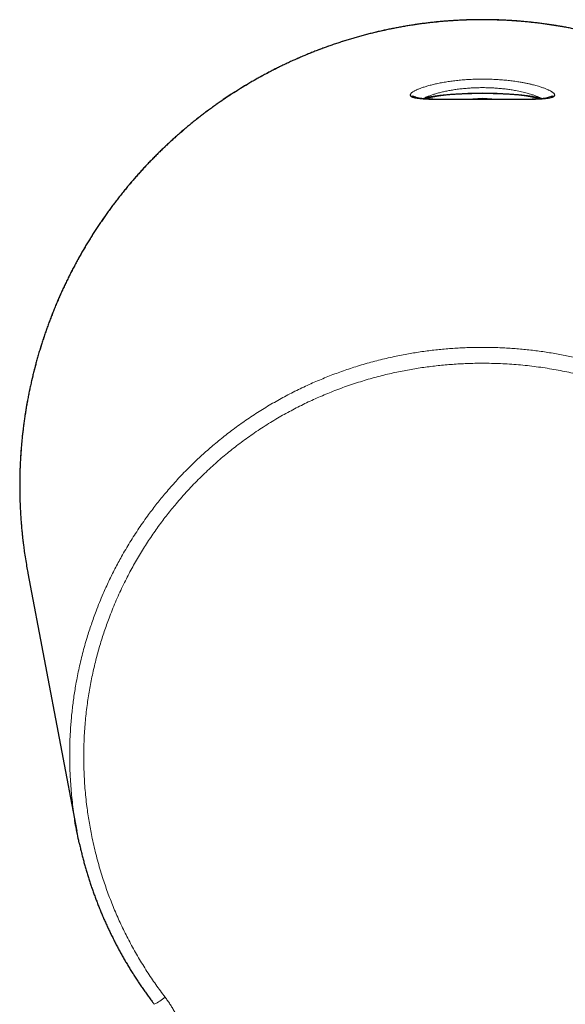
# Model space of a CAD drawing. Header units: millimetres. Extents: x 8 to 775, y 12 to 733.
# Tile 2 of 75: x 337 to 373, y 236 to 300. Entities that reach past the tile are written whole.
import ezdxf

# ---------------------------------------------------------------- set-up
doc = ezdxf.new("R2010")
doc.units = ezdxf.units.MM

msp = doc.modelspace()

# ---------------------------------------------------------------- linework, layer by layer
at = {"color": 252, "linetype": 'Continuous', "lineweight": 0}
for p, q in [((366.192, 295.106), (367.435, 295.194)), ((367.435, 295.137), (367.022, 295.108)), ((367.435, 295.194), (368.677, 295.106)), ((367.847, 295.108), (367.435, 295.137))]:
    msp.add_line(p, q, dxfattribs=at)
at = {"color": 7, "linetype": 'Continuous', "lineweight": 30}
for p, q in [((367.435, 295.194), (367.435, 295.137)), ((367.435, 295.108), (367.435, 295.137)), ((337.98, 264.408), (341.148, 247.685))]:
    msp.add_line(p, q, dxfattribs=at)
at = {"color": 252, "linetype": 'Continuous', "lineweight": 0}
for centre, radius, start, end in [((367.434, 276.657), 18.876, 78.43304, 101.56335), ((362.867, 294.843), 0.493, 50.01622, 100.03803), ((362.92, 294.813), 0.482, 57.77023, 100.58893), ((372.003, 294.843), 0.493, 79.96237, 129.81854), ((371.949, 294.813), 0.482, 79.41147, 122.05277), ((344.75, 239.377), 3.239, 295.93899, 310.877)]:
    msp.add_arc(centre, radius, start, end, dxfattribs=at)
at = {"color": 7, "linetype": 'Continuous', "lineweight": 30}
for points, knots in [([(367.435, 300.28), (367.379, 300.28), (367.22, 300.28), (366.956, 300.277), (366.644, 300.27), (366.332, 300.26), (366.019, 300.247), (365.707, 300.23), (365.396, 300.211), (365.084, 300.188), (364.773, 300.161), (364.461, 300.132), (364.151, 300.099), (363.84, 300.063), (363.53, 300.023), (363.221, 299.981), (362.912, 299.935), (362.603, 299.886), (362.295, 299.834), (361.987, 299.778), (361.68, 299.719), (361.374, 299.657), (361.068, 299.592), (360.763, 299.523), (360.459, 299.452), (360.155, 299.377), (359.852, 299.299), (359.55, 299.218), (359.249, 299.133), (358.949, 299.046), (358.65, 298.955), (358.351, 298.861), (358.054, 298.764), (357.758, 298.664), (357.462, 298.561), (357.168, 298.455), (356.875, 298.346), (356.583, 298.233), (356.292, 298.118), (356.003, 297.999), (355.714, 297.878), (355.427, 297.753), (355.141, 297.625), (354.857, 297.495), (354.574, 297.361), (354.292, 297.225), (354.012, 297.085), (353.733, 296.943), (353.455, 296.797), (353.179, 296.649), (352.905, 296.498), (352.632, 296.344), (352.361, 296.187), (352.092, 296.027), (351.824, 295.864), (351.557, 295.699), (351.293, 295.531), (351.03, 295.36), (350.769, 295.186), (350.51, 295.009), (350.253, 294.83), (349.997, 294.648), (349.744, 294.464), (349.492, 294.276), (349.243, 294.087), (348.995, 293.894), (348.749, 293.699), (348.505, 293.501), (348.264, 293.301), (348.024, 293.098), (347.787, 292.893), (347.551, 292.685), (347.318, 292.475), (347.087, 292.262), (346.858, 292.047), (346.632, 291.829), (346.408, 291.609), (346.186, 291.387), (345.966, 291.163), (345.748, 290.936), (345.533, 290.706), (345.321, 290.475), (345.11, 290.241), (344.903, 290.005), (344.697, 289.767), (344.494, 289.527), (344.294, 289.285), (344.096, 289.04), (343.901, 288.794), (343.708, 288.545), (343.518, 288.294), (343.33, 288.042), (343.145, 287.787), (342.963, 287.531), (342.783, 287.272), (342.606, 287.012), (342.432, 286.75), (342.26, 286.486), (342.091, 286.22), (341.925, 285.952), (341.762, 285.683), (341.602, 285.412), (341.444, 285.139), (341.289, 284.865), (341.137, 284.589), (340.988, 284.311), (340.842, 284.032), (340.698, 283.751), (340.558, 283.469), (340.42, 283.185), (340.286, 282.9), (340.154, 282.614), (340.026, 282.326), (339.9, 282.037), (339.777, 281.746), (339.658, 281.454), (339.541, 281.161), (339.428, 280.867), (339.317, 280.571), (339.21, 280.275), (339.105, 279.977), (339.004, 279.678), (338.906, 279.378), (338.811, 279.077), (338.719, 278.775), (338.63, 278.472), (338.545, 278.168), (338.462, 277.864), (338.383, 277.558), (338.307, 277.252), (338.234, 276.944), (338.164, 276.637), (338.098, 276.328), (338.034, 276.018), (337.974, 275.708), (337.917, 275.398), (337.864, 275.087), (337.813, 274.775), (337.766, 274.462), (337.722, 274.15), (337.681, 273.836), (337.644, 273.523), (337.61, 273.209), (337.579, 272.894), (337.551, 272.58), (337.527, 272.265), (337.506, 271.95), (337.488, 271.634), (337.473, 271.319), (337.462, 271.003), (337.454, 270.687), (337.449, 270.371), (337.448, 270.055), (337.449, 269.739), (337.454, 269.423), (337.463, 269.108), (337.475, 268.792), (337.489, 268.476), (337.508, 268.161), (337.529, 267.846), (337.554, 267.531), (337.582, 267.216), (337.613, 266.902), (337.648, 266.588), (337.675, 266.355), (337.692, 266.227), (337.695, 266.203)], [0, 0, 0, 0, 0.003242, 0.00935, 0.015458, 0.021566, 0.027673, 0.033781, 0.03989, 0.045998, 0.052106, 0.058214, 0.064323, 0.070432, 0.07654, 0.082649, 0.088759, 0.094868, 0.100978, 0.107087, 0.113197, 0.119308, 0.125418, 0.131529, 0.137641, 0.143752, 0.149864, 0.155976, 0.162089, 0.168202, 0.174315, 0.180428, 0.186543, 0.192657, 0.198772, 0.204887, 0.211003, 0.217119, 0.223236, 0.229353, 0.235471, 0.241589, 0.247708, 0.253827, 0.259947, 0.266067, 0.272188, 0.27831, 0.284432, 0.290554, 0.296677, 0.302801, 0.308926, 0.315051, 0.321176, 0.327302, 0.333429, 0.339557, 0.345685, 0.351814, 0.357943, 0.364073, 0.370204, 0.376336, 0.382468, 0.3886, 0.394734, 0.400868, 0.407003, 0.413139, 0.419275, 0.425412, 0.43155, 0.437688, 0.443827, 0.449967, 0.456107, 0.462248, 0.46839, 0.474533, 0.480676, 0.48682, 0.492965, 0.499111, 0.505257, 0.511403, 0.517551, 0.523699, 0.529848, 0.535998, 0.542148, 0.548299, 0.554451, 0.560603, 0.566756, 0.57291, 0.579064, 0.585219, 0.591375, 0.597531, 0.603688, 0.609846, 0.616004, 0.622163, 0.628322, 0.634482, 0.640643, 0.646804, 0.652966, 0.659128, 0.665291, 0.671454, 0.677618, 0.683783, 0.689948, 0.696113, 0.702279, 0.708446, 0.714613, 0.72078, 0.726948, 0.733117, 0.739285, 0.745455, 0.751624, 0.757794, 0.763965, 0.770135, 0.776307, 0.782478, 0.78865, 0.794822, 0.800994, 0.807167, 0.81334, 0.819514, 0.825687, 0.831861, 0.838035, 0.844209, 0.850384, 0.856558, 0.862733, 0.868908, 0.875083, 0.881258, 0.887433, 0.893609, 0.899784, 0.90596, 0.912135, 0.918311, 0.924487, 0.930662, 0.936838, 0.943014, 0.949189, 0.955365, 0.96154, 0.967716, 0.973891, 0.980066, 0.986241, 0.992416, 0.998591, 1, 1, 1, 1]), ([(393.524, 284.964), (393.483, 285.037), (393.39, 285.201), (393.242, 285.456), (393.081, 285.726), (392.917, 285.995), (392.751, 286.263), (392.582, 286.528), (392.41, 286.792), (392.235, 287.054), (392.057, 287.314), (391.877, 287.572), (391.694, 287.828), (391.509, 288.083), (391.321, 288.335), (391.13, 288.585), (390.937, 288.834), (390.741, 289.08), (390.543, 289.324), (390.342, 289.566), (390.139, 289.806), (389.933, 290.044), (389.725, 290.279), (389.514, 290.513), (389.301, 290.744), (389.086, 290.973), (388.868, 291.199), (388.648, 291.423), (388.425, 291.645), (388.201, 291.865), (387.974, 292.082), (387.745, 292.297), (387.513, 292.509), (387.28, 292.719), (387.044, 292.927), (386.806, 293.131), (386.566, 293.334), (386.324, 293.534), (386.08, 293.731), (385.834, 293.926), (385.586, 294.118), (385.336, 294.307), (385.084, 294.494), (384.83, 294.678), (384.574, 294.86), (384.317, 295.039), (384.057, 295.215), (383.796, 295.388), (383.533, 295.558), (383.268, 295.726), (383.002, 295.891), (382.734, 296.053), (382.464, 296.213), (382.192, 296.369), (381.919, 296.523), (381.645, 296.674), (381.368, 296.821), (381.091, 296.966), (380.812, 297.108), (380.531, 297.247), (380.249, 297.383), (379.966, 297.517), (379.681, 297.647), (379.395, 297.774), (379.108, 297.898), (378.819, 298.019), (378.529, 298.137), (378.238, 298.252), (377.946, 298.364), (377.653, 298.473), (377.358, 298.579), (377.063, 298.681), (376.766, 298.781), (376.468, 298.877), (376.17, 298.97), (375.87, 299.061), (375.57, 299.148), (375.269, 299.231), (374.967, 299.312), (374.664, 299.39), (374.36, 299.464), (374.056, 299.535), (373.75, 299.603), (373.445, 299.668), (373.138, 299.729), (372.831, 299.787), (372.523, 299.842), (372.215, 299.894), (371.906, 299.943), (371.597, 299.988), (371.287, 300.03), (370.977, 300.069), (370.667, 300.105), (370.356, 300.137), (370.045, 300.166), (369.733, 300.192), (369.422, 300.214), (369.11, 300.233), (368.798, 300.249), (368.486, 300.262), (368.173, 300.271), (367.861, 300.278), (367.615, 300.28), (367.473, 300.28), (367.435, 300.28)], [0, 0, 0, 0, 0.007936, 0.01787, 0.027803, 0.037735, 0.047667, 0.057597, 0.067526, 0.077454, 0.087381, 0.097306, 0.107231, 0.117155, 0.127078, 0.136999, 0.146919, 0.156839, 0.166757, 0.176674, 0.18659, 0.196505, 0.206418, 0.216331, 0.226242, 0.236153, 0.246062, 0.25597, 0.265876, 0.275782, 0.285687, 0.29559, 0.305492, 0.315394, 0.325294, 0.335192, 0.34509, 0.354987, 0.364882, 0.374777, 0.38467, 0.394562, 0.404453, 0.414343, 0.424232, 0.43412, 0.444007, 0.453892, 0.463777, 0.473661, 0.483543, 0.493425, 0.503306, 0.513185, 0.523064, 0.532941, 0.542818, 0.552694, 0.562569, 0.572443, 0.582316, 0.592188, 0.602059, 0.611929, 0.621799, 0.631668, 0.641536, 0.651403, 0.661269, 0.671135, 0.681, 0.690864, 0.700727, 0.71059, 0.720452, 0.730314, 0.740175, 0.750035, 0.759895, 0.769754, 0.779612, 0.789471, 0.799328, 0.809185, 0.819042, 0.828898, 0.838754, 0.848609, 0.858464, 0.868319, 0.878174, 0.888028, 0.897882, 0.907735, 0.917589, 0.927442, 0.937295, 0.947148, 0.957, 0.966853, 0.976705, 0.986558, 0.99641, 1, 1, 1, 1]), ([(371.228, 295.15), (371.226, 295.15), (371.213, 295.156), (371.185, 295.166), (371.144, 295.179), (371.1, 295.193), (371.053, 295.206), (371.004, 295.219), (370.951, 295.232), (370.896, 295.245), (370.838, 295.257), (370.777, 295.269), (370.714, 295.281), (370.647, 295.292), (370.579, 295.303), (370.508, 295.314), (370.434, 295.325), (370.358, 295.336), (370.279, 295.346), (370.198, 295.356), (370.115, 295.365), (370.03, 295.375), (369.942, 295.384), (369.853, 295.392), (369.761, 295.401), (369.668, 295.409), (369.573, 295.416), (369.476, 295.424), (369.377, 295.431), (369.277, 295.437), (369.175, 295.444), (369.072, 295.449), (368.967, 295.455), (368.861, 295.46), (368.754, 295.465), (368.646, 295.47), (368.537, 295.474), (368.427, 295.477), (368.316, 295.481), (368.205, 295.483), (368.093, 295.486), (367.98, 295.488), (367.867, 295.49), (367.753, 295.491), (367.64, 295.492), (367.526, 295.493), (367.412, 295.493), (367.298, 295.492), (367.184, 295.492), (367.07, 295.491), (366.957, 295.489), (366.844, 295.487), (366.731, 295.485), (366.619, 295.482), (366.508, 295.479), (366.398, 295.476), (366.288, 295.472), (366.179, 295.468), (366.072, 295.463), (365.965, 295.458), (365.86, 295.453), (365.756, 295.447), (365.653, 295.441), (365.552, 295.435), (365.453, 295.428), (365.355, 295.421), (365.258, 295.413), (365.164, 295.405), (365.071, 295.397), (364.981, 295.389), (364.892, 295.38), (364.805, 295.371), (364.721, 295.361), (364.639, 295.352), (364.559, 295.342), (364.481, 295.331), (364.406, 295.321), (364.333, 295.31), (364.263, 295.299), (364.196, 295.288), (364.131, 295.276), (364.068, 295.264), (364.009, 295.252), (363.952, 295.24), (363.898, 295.227), (363.847, 295.214), (363.798, 295.201), (363.753, 295.188), (363.71, 295.174), (363.673, 295.162), (363.652, 295.153), (363.642, 295.15)], [0, 0, 0, 0, 0.001421, 0.013191, 0.024875, 0.036493, 0.048057, 0.05958, 0.07107, 0.082534, 0.093976, 0.1054, 0.116809, 0.128207, 0.139594, 0.150973, 0.162345, 0.17371, 0.18507, 0.196426, 0.207777, 0.219125, 0.23047, 0.241812, 0.253152, 0.26449, 0.275826, 0.28716, 0.298493, 0.309824, 0.321155, 0.332484, 0.343812, 0.35514, 0.366467, 0.377793, 0.389118, 0.400444, 0.411768, 0.423092, 0.434416, 0.44574, 0.457063, 0.468386, 0.479709, 0.491032, 0.502355, 0.513678, 0.525001, 0.536324, 0.547647, 0.55897, 0.570294, 0.581617, 0.592941, 0.604266, 0.61559, 0.626915, 0.638241, 0.649567, 0.660894, 0.672221, 0.68355, 0.694879, 0.706209, 0.717541, 0.728873, 0.740207, 0.751543, 0.762881, 0.77422, 0.785562, 0.796906, 0.808254, 0.819604, 0.830959, 0.842317, 0.853681, 0.865051, 0.876427, 0.887812, 0.899205, 0.91061, 0.922028, 0.933463, 0.944916, 0.956393, 0.9679, 0.979443, 0.991032, 1, 1, 1, 1]), ([(371.705, 295.228), (371.705, 295.229), (371.705, 295.229), (371.703, 295.228), (371.698, 295.226), (371.689, 295.223), (371.678, 295.219), (371.663, 295.214), (371.644, 295.209), (371.622, 295.204), (371.596, 295.198), (371.566, 295.192), (371.533, 295.186), (371.496, 295.18), (371.455, 295.174), (371.411, 295.168), (371.363, 295.163), (371.312, 295.157), (371.258, 295.152), (371.201, 295.147), (371.141, 295.143), (371.076, 295.138), (371.008, 295.134), (370.937, 295.13), (370.863, 295.127), (370.786, 295.124), (370.707, 295.121), (370.625, 295.118), (370.541, 295.116), (370.454, 295.114), (370.364, 295.112), (370.271, 295.111), (370.177, 295.109), (370.08, 295.108), (369.981, 295.107), (369.88, 295.107), (369.777, 295.106), (369.672, 295.106), (369.566, 295.105), (369.458, 295.105), (369.349, 295.105), (369.238, 295.105), (369.125, 295.105), (369.011, 295.106), (368.896, 295.106), (368.78, 295.106), (368.663, 295.106), (368.545, 295.107), (368.425, 295.107), (368.305, 295.107), (368.184, 295.108), (368.063, 295.108), (367.942, 295.108), (367.821, 295.108), (367.699, 295.108), (367.577, 295.108), (367.454, 295.108), (367.332, 295.108), (367.21, 295.108), (367.087, 295.108), (366.965, 295.108), (366.843, 295.108), (366.722, 295.108), (366.602, 295.107), (366.482, 295.107), (366.363, 295.107), (366.245, 295.107), (366.128, 295.106), (366.011, 295.106), (365.896, 295.106), (365.782, 295.106), (365.67, 295.105), (365.559, 295.105), (365.45, 295.105), (365.341, 295.105), (365.233, 295.106), (365.127, 295.106), (365.022, 295.106), (364.92, 295.107), (364.819, 295.108), (364.72, 295.109), (364.624, 295.11), (364.53, 295.112), (364.439, 295.113), (364.351, 295.115), (364.266, 295.118), (364.184, 295.12), (364.105, 295.123), (364.028, 295.126), (363.953, 295.129), (363.88, 295.133), (363.811, 295.137), (363.744, 295.142), (363.681, 295.146), (363.621, 295.151), (363.564, 295.157), (363.511, 295.162), (363.461, 295.168), (363.415, 295.174), (363.373, 295.18), (363.335, 295.186), (363.301, 295.192), (363.271, 295.198), (363.244, 295.204), (363.222, 295.21), (363.204, 295.215), (363.189, 295.219), (363.178, 295.223), (363.17, 295.226), (363.166, 295.228), (363.166, 295.228), (363.166, 295.228)], [0, 0, 0, 0, 0.001822, 0.007868, 0.014166, 0.020725, 0.027549, 0.034639, 0.041987, 0.049583, 0.057413, 0.06546, 0.073705, 0.082128, 0.090707, 0.099423, 0.108255, 0.117184, 0.126209, 0.134958, 0.144077, 0.153348, 0.162744, 0.172236, 0.181796, 0.191395, 0.201005, 0.210608, 0.220149, 0.229899, 0.239666, 0.249454, 0.259266, 0.269109, 0.278986, 0.288901, 0.298803, 0.308733, 0.318647, 0.328557, 0.338472, 0.348399, 0.358349, 0.368332, 0.378362, 0.388315, 0.398299, 0.408333, 0.418395, 0.428464, 0.438511, 0.448514, 0.458455, 0.468376, 0.478412, 0.488434, 0.498449, 0.508463, 0.518483, 0.528514, 0.538564, 0.548612, 0.558632, 0.568621, 0.578592, 0.588555, 0.598521, 0.608497, 0.618494, 0.628522, 0.638454, 0.648293, 0.658183, 0.668116, 0.678084, 0.688079, 0.69809, 0.708108, 0.718119, 0.728112, 0.738077, 0.748002, 0.757876, 0.767688, 0.777428, 0.787084, 0.796646, 0.806027, 0.815619, 0.825202, 0.834766, 0.844299, 0.85379, 0.863227, 0.872595, 0.88188, 0.891067, 0.900138, 0.909075, 0.91786, 0.926474, 0.934896, 0.943106, 0.951085, 0.958813, 0.966289, 0.973905, 0.981293, 0.988422, 0.995276, 1, 1, 1, 1]), ([(337.696, 266.203), (337.712, 266.076), (337.75, 265.787), (337.817, 265.338), (337.894, 264.88), (337.948, 264.57), (337.978, 264.422), (337.98, 264.408)], [0, 0, 0, 0, 0.21102, 0.4808, 0.750562, 0.977518, 1, 1, 1, 1]), ([(341.302, 246.94), (341.282, 247.031), (341.219, 247.314), (341.127, 247.794), (341.052, 248.205), (341.02, 248.424), (341.016, 248.446)], [0, 0, 0, 0, 0.182585, 0.566916, 0.956499, 1, 1, 1, 1]), ([(341.301, 246.939), (341.316, 246.872), (341.352, 246.709), (341.412, 246.451), (341.482, 246.165), (341.556, 245.879), (341.633, 245.594), (341.713, 245.31), (341.795, 245.027), (341.881, 244.745), (341.971, 244.464), (342.063, 244.183), (342.159, 243.904), (342.257, 243.626), (342.358, 243.35), (342.462, 243.075), (342.57, 242.802), (342.68, 242.529), (342.794, 242.257), (342.91, 241.987), (343.03, 241.717), (343.152, 241.449), (343.278, 241.183), (343.407, 240.917), (343.538, 240.653), (343.673, 240.39), (343.81, 240.128), (343.951, 239.869), (344.094, 239.611), (344.24, 239.354), (344.388, 239.1), (344.54, 238.847), (344.694, 238.596), (344.851, 238.346), (345.011, 238.098), (345.174, 237.852), (345.339, 237.607), (345.508, 237.364), (345.679, 237.122), (345.853, 236.883), (346.016, 236.663), (346.121, 236.525), (346.167, 236.465)], [0, 0, 0, 0, 0.017751, 0.043087, 0.068444, 0.093827, 0.119245, 0.14465, 0.169917, 0.195261, 0.220653, 0.246065, 0.271461, 0.29681, 0.322083, 0.347246, 0.372552, 0.397857, 0.423156, 0.448453, 0.473753, 0.499058, 0.524374, 0.549702, 0.575092, 0.600474, 0.62583, 0.651165, 0.676485, 0.701792, 0.727093, 0.75239, 0.77769, 0.802995, 0.828309, 0.853637, 0.878985, 0.904355, 0.929754, 0.95519, 0.980509, 1, 1, 1, 1])]:
    msp.add_open_spline(points, degree=3, knots=knots, dxfattribs=at)
at = {"color": 252, "linetype": 'Continuous', "lineweight": 0}
for points, knots in [([(393.522, 284.964), (393.522, 284.965), (393.445, 285.103), (393.292, 285.367), (393.062, 285.757), (392.829, 286.135), (392.592, 286.51), (392.348, 286.882), (392.099, 287.25), (391.806, 287.67), (391.466, 288.14), (391.076, 288.655), (390.673, 289.163), (390.259, 289.663), (389.834, 290.155), (389.418, 290.616), (389.011, 291.048), (388.616, 291.453), (388.213, 291.851), (387.802, 292.241), (387.383, 292.624), (386.977, 292.981), (386.585, 293.315), (386.208, 293.625), (385.825, 293.929), (385.437, 294.228), (385.044, 294.52), (384.666, 294.792), (384.303, 295.044), (383.956, 295.278), (383.606, 295.507), (383.214, 295.756), (382.779, 296.023), (382.3, 296.304), (381.815, 296.577), (381.325, 296.841), (380.829, 297.096), (380.326, 297.343), (379.816, 297.582), (379.299, 297.812), (378.777, 298.033), (378.25, 298.244), (377.719, 298.445), (377.226, 298.621), (376.772, 298.774), (376.358, 298.908), (375.942, 299.035), (375.481, 299.168), (374.976, 299.306), (374.426, 299.444), (373.874, 299.572), (373.318, 299.69), (372.759, 299.797), (372.197, 299.893), (371.633, 299.979), (371.046, 300.057), (370.438, 300.125), (369.807, 300.182), (369.174, 300.226), (368.54, 300.257), (367.904, 300.273), (367.336, 300.276), (366.836, 300.27), (366.404, 300.258), (365.972, 300.24), (365.51, 300.214), (365.019, 300.178), (364.499, 300.131), (363.979, 300.075), (363.465, 300.01), (362.958, 299.938), (362.457, 299.857), (361.957, 299.768), (361.458, 299.67), (360.961, 299.564), (360.464, 299.449), (359.969, 299.325), (359.433, 299.182), (358.856, 299.015), (358.238, 298.822), (357.625, 298.615), (357.015, 298.395), (356.409, 298.161), (355.821, 297.92), (355.251, 297.672), (354.7, 297.418), (354.153, 297.153), (353.61, 296.876), (353.073, 296.588), (352.567, 296.303), (352.091, 296.023), (351.645, 295.75), (351.203, 295.469), (350.765, 295.18), (350.332, 294.883), (349.9, 294.575), (349.469, 294.256), (349.038, 293.925), (348.614, 293.587), (348.195, 293.24), (347.782, 292.886), (347.407, 292.552), (347.069, 292.242), (346.767, 291.956), (346.468, 291.666), (346.141, 291.339), (345.788, 290.975), (345.41, 290.57), (345.039, 290.159), (344.676, 289.74), (344.32, 289.314), (343.97, 288.88), (343.627, 288.437), (343.29, 287.986), (342.962, 287.528), (342.641, 287.063), (342.33, 286.592), (342.05, 286.152), (341.801, 285.746), (341.581, 285.374), (341.365, 284.998), (341.141, 284.595), (340.91, 284.163), (340.674, 283.701), (340.445, 283.235), (340.224, 282.765), (340.01, 282.291), (339.805, 281.812), (339.608, 281.329), (339.421, 280.849), (339.245, 280.372), (339.078, 279.897), (338.919, 279.419), (338.768, 278.938), (338.625, 278.454), (338.49, 277.967), (338.363, 277.478), (338.244, 276.99), (338.135, 276.504), (338.034, 276.019), (337.941, 275.532), (337.847, 274.994), (337.756, 274.403), (337.671, 273.761), (337.599, 273.116), (337.541, 272.468), (337.496, 271.819), (337.467, 271.197), (337.451, 270.603), (337.447, 270.037), (337.452, 269.47), (337.469, 268.902), (337.496, 268.335), (337.532, 267.794), (337.575, 267.281), (337.624, 266.794), (337.665, 266.435), (337.691, 266.238), (337.696, 266.203)], [0, 0, 0, 0, 0.000037, 0.005711, 0.011067, 0.016423, 0.021778, 0.027144, 0.03251, 0.037876, 0.045684, 0.053493, 0.061302, 0.069143, 0.076985, 0.084826, 0.09165, 0.098475, 0.1053, 0.112146, 0.118993, 0.125839, 0.131735, 0.137631, 0.143527, 0.149437, 0.155348, 0.161258, 0.166304, 0.171349, 0.176399, 0.181448, 0.188156, 0.194865, 0.201573, 0.208302, 0.215031, 0.22176, 0.228591, 0.235422, 0.242253, 0.249106, 0.25596, 0.262813, 0.268062, 0.273311, 0.278565, 0.283818, 0.290661, 0.297506, 0.30435, 0.311193, 0.318077, 0.324961, 0.331846, 0.338729, 0.346373, 0.354018, 0.361662, 0.369337, 0.377013, 0.384689, 0.389902, 0.395114, 0.400332, 0.405549, 0.411855, 0.41816, 0.424474, 0.430787, 0.43691, 0.443034, 0.449157, 0.45528, 0.461432, 0.467584, 0.473736, 0.479888, 0.487691, 0.495495, 0.503299, 0.511135, 0.518973, 0.526809, 0.534138, 0.541467, 0.548796, 0.556151, 0.563508, 0.570864, 0.57718, 0.583496, 0.589811, 0.596144, 0.602478, 0.608811, 0.615359, 0.621907, 0.628455, 0.635022, 0.641589, 0.648157, 0.65318, 0.658202, 0.663229, 0.668256, 0.674932, 0.681609, 0.688286, 0.694982, 0.70168, 0.708376, 0.715172, 0.721968, 0.728764, 0.735581, 0.742399, 0.749216, 0.754436, 0.759656, 0.76488, 0.770105, 0.776364, 0.782624, 0.788885, 0.795144, 0.801433, 0.807723, 0.814013, 0.820302, 0.826374, 0.832448, 0.838521, 0.844594, 0.850694, 0.856794, 0.862895, 0.868994, 0.87497, 0.880946, 0.886928, 0.89291, 0.900731, 0.908554, 0.916375, 0.924229, 0.932083, 0.939937, 0.946771, 0.953605, 0.960439, 0.967294, 0.97415, 0.981005, 0.986907, 0.99281, 0.998712, 1, 1, 1, 1]), ([(362.781, 295.329), (362.773, 295.34), (362.758, 295.361), (362.753, 295.396), (362.76, 295.434), (362.78, 295.47), (362.808, 295.505), (362.844, 295.54), (362.894, 295.579), (362.959, 295.622), (363.037, 295.667), (363.121, 295.71), (363.208, 295.75), (363.295, 295.787), (363.389, 295.824), (363.49, 295.862), (363.599, 295.899), (363.715, 295.936), (363.838, 295.974), (363.967, 296.01), (364.103, 296.046), (364.244, 296.081), (364.39, 296.115), (364.542, 296.148), (364.699, 296.18), (364.862, 296.211), (365.031, 296.24), (365.206, 296.268), (365.383, 296.294), (365.562, 296.317), (365.743, 296.339), (365.928, 296.358), (366.116, 296.376), (366.307, 296.391), (366.502, 296.404), (366.7, 296.415), (366.897, 296.423), (367.092, 296.428), (367.285, 296.431), (367.479, 296.432), (367.673, 296.43), (367.869, 296.426), (368.065, 296.419), (368.261, 296.41), (368.453, 296.399), (368.641, 296.385), (368.825, 296.369), (369.008, 296.352), (369.188, 296.332), (369.367, 296.31), (369.543, 296.286), (369.717, 296.26), (369.869, 296.235), (370, 296.212), (370.111, 296.191), (370.22, 296.17), (370.327, 296.148), (370.433, 296.126), (370.536, 296.102), (370.636, 296.079), (370.759, 296.048), (370.902, 296.011), (371.049, 295.969), (371.179, 295.929), (371.292, 295.892), (371.4, 295.854), (371.501, 295.816), (371.596, 295.778), (371.684, 295.74), (371.764, 295.702), (371.836, 295.665), (371.899, 295.628), (371.954, 295.593), (372.001, 295.559), (372.041, 295.525), (372.072, 295.492), (372.095, 295.46), (372.11, 295.429), (372.115, 295.403), (372.114, 295.381), (372.109, 295.363), (372.101, 295.346), (372.093, 295.335), (372.089, 295.329)], [0, 0, 0, 0, 0.015896, 0.031841, 0.047936, 0.064083, 0.07619, 0.088297, 0.103633, 0.118968, 0.134527, 0.150085, 0.162629, 0.174879, 0.1872, 0.19952, 0.211989, 0.224457, 0.237076, 0.249695, 0.262386, 0.274851, 0.287388, 0.299924, 0.312577, 0.32523, 0.338064, 0.350969, 0.363897, 0.37639, 0.388954, 0.401518, 0.4142, 0.426882, 0.439747, 0.452683, 0.465643, 0.477977, 0.490381, 0.502785, 0.515302, 0.52782, 0.540537, 0.5533, 0.566064, 0.578293, 0.590591, 0.602888, 0.615327, 0.627767, 0.640351, 0.652936, 0.665591, 0.67418, 0.682768, 0.691396, 0.700023, 0.708707, 0.717392, 0.726116, 0.73484, 0.750225, 0.765651, 0.778025, 0.79047, 0.802916, 0.815479, 0.828043, 0.840791, 0.853624, 0.866457, 0.878753, 0.891123, 0.903493, 0.915985, 0.928477, 0.941185, 0.953943, 0.966701, 0.975008, 0.983333, 0.991658, 1, 1, 1, 1]), ([(371.289, 295.155), (371.27, 295.166), (371.23, 295.188), (371.162, 295.222), (371.087, 295.257), (371.006, 295.293), (370.917, 295.328), (370.821, 295.364), (370.719, 295.4), (370.603, 295.438), (370.473, 295.478), (370.321, 295.521), (370.155, 295.564), (369.974, 295.607), (369.783, 295.648), (369.604, 295.683), (369.439, 295.712), (369.29, 295.736), (369.138, 295.759), (368.982, 295.78), (368.823, 295.799), (368.66, 295.816), (368.495, 295.831), (368.328, 295.844), (368.162, 295.855), (367.995, 295.864), (367.826, 295.87), (367.656, 295.874), (367.485, 295.876), (367.312, 295.876), (367.139, 295.873), (366.967, 295.868), (366.797, 295.86), (366.628, 295.85), (366.46, 295.838), (366.293, 295.824), (366.127, 295.808), (365.963, 295.789), (365.8, 295.768), (365.641, 295.746), (365.487, 295.722), (365.337, 295.696), (365.192, 295.669), (365.049, 295.641), (364.91, 295.61), (364.775, 295.579), (364.643, 295.546), (364.518, 295.513), (364.4, 295.479), (364.286, 295.445), (364.176, 295.409), (364.067, 295.371), (363.966, 295.333), (363.877, 295.298), (363.8, 295.265), (363.73, 295.233), (363.663, 295.201), (363.613, 295.174), (363.588, 295.159), (363.581, 295.155)], [0, 0, 0, 0, 0.016611, 0.033703, 0.050877, 0.068081, 0.085347, 0.102874, 0.120497, 0.138153, 0.159244, 0.180378, 0.203846, 0.227421, 0.251153, 0.274995, 0.291707, 0.308447, 0.325299, 0.342181, 0.359211, 0.376272, 0.393449, 0.410657, 0.427398, 0.444167, 0.461053, 0.477969, 0.49504, 0.512142, 0.529364, 0.546618, 0.563627, 0.580667, 0.59779, 0.614945, 0.632164, 0.649651, 0.667238, 0.684857, 0.70192, 0.719012, 0.736186, 0.75339, 0.770657, 0.788184, 0.805808, 0.823464, 0.840335, 0.857234, 0.875314, 0.893429, 0.912721, 0.930029, 0.945225, 0.960442, 0.977175, 0.993937, 1, 1, 1, 1]), ([(362.831, 295.287), (362.821, 295.294), (362.801, 295.307), (362.787, 295.322), (362.781, 295.329)], [0, 0, 0, 0, 0.499619, 1, 1, 1, 1]), ([(372.038, 295.287), (372.027, 295.281), (372.006, 295.268), (371.965, 295.251), (371.919, 295.235), (371.865, 295.219), (371.802, 295.204), (371.729, 295.189), (371.649, 295.176), (371.56, 295.164), (371.464, 295.153), (371.361, 295.143), (371.25, 295.135), (371.133, 295.127), (371.01, 295.121), (370.882, 295.116), (370.747, 295.111), (370.607, 295.108), (370.459, 295.105), (370.306, 295.103), (370.146, 295.101), (369.982, 295.1), (369.815, 295.099), (369.645, 295.099), (369.47, 295.099), (369.291, 295.099), (369.107, 295.099), (368.919, 295.1), (368.727, 295.101), (368.535, 295.101), (368.343, 295.102), (368.152, 295.102), (367.959, 295.103), (367.763, 295.103), (367.566, 295.103), (367.367, 295.103), (367.167, 295.103), (366.969, 295.103), (366.775, 295.102), (366.585, 295.102), (366.396, 295.101), (366.207, 295.101), (366.019, 295.1), (365.832, 295.1), (365.647, 295.099), (365.483, 295.099), (365.34, 295.099), (365.217, 295.099), (365.096, 295.099), (364.977, 295.099), (364.859, 295.1), (364.743, 295.101), (364.629, 295.102), (364.504, 295.103), (364.369, 295.106), (364.225, 295.109), (364.086, 295.113), (363.952, 295.117), (363.823, 295.123), (363.699, 295.13), (363.582, 295.138), (363.472, 295.146), (363.371, 295.157), (363.278, 295.168), (363.192, 295.18), (363.113, 295.194), (363.041, 295.21), (362.976, 295.227), (362.919, 295.245), (362.87, 295.265), (362.844, 295.28), (362.831, 295.287)], [0, 0, 0, 0, 0.012987, 0.026011, 0.039034, 0.052095, 0.066718, 0.081427, 0.096136, 0.111017, 0.125898, 0.140999, 0.156107, 0.171208, 0.186046, 0.200969, 0.215892, 0.230952, 0.246013, 0.261288, 0.276644, 0.292029, 0.307032, 0.3221, 0.337168, 0.352436, 0.367732, 0.38319, 0.398733, 0.414304, 0.42927, 0.444299, 0.459328, 0.474556, 0.489811, 0.505227, 0.520727, 0.536255, 0.551113, 0.566053, 0.580993, 0.596016, 0.611142, 0.626427, 0.641792, 0.657185, 0.66785, 0.678516, 0.689232, 0.699948, 0.71074, 0.721532, 0.732376, 0.74322, 0.758091, 0.773006, 0.787922, 0.803043, 0.818191, 0.833502, 0.848898, 0.864324, 0.879114, 0.893991, 0.908868, 0.923888, 0.938909, 0.954154, 0.969488, 0.984852, 1, 1, 1, 1]), ([(372.089, 295.329), (372.082, 295.322), (372.068, 295.307), (372.048, 295.294), (372.038, 295.287)], [0, 0, 0, 0, 0.499618, 1, 1, 1, 1]), ([(341.016, 248.446), (340.989, 248.621), (340.932, 248.992), (340.86, 249.564), (340.797, 250.159), (340.749, 250.757), (340.716, 251.309), (340.697, 251.815), (340.687, 252.274), (340.685, 252.733), (340.692, 253.245), (340.712, 253.81), (340.744, 254.37), (340.783, 254.872), (340.825, 255.316), (340.875, 255.761), (340.932, 256.204), (340.997, 256.647), (341.074, 257.119), (341.166, 257.619), (341.273, 258.146), (341.392, 258.672), (341.522, 259.196), (341.662, 259.718), (341.805, 260.208), (341.948, 260.665), (342.089, 261.091), (342.237, 261.515), (342.412, 261.99), (342.617, 262.513), (342.834, 263.03), (343.038, 263.49), (343.226, 263.895), (343.42, 264.297), (343.622, 264.696), (343.831, 265.092), (344.061, 265.511), (344.314, 265.952), (344.592, 266.414), (344.879, 266.87), (345.176, 267.321), (345.482, 267.767), (345.78, 268.181), (346.067, 268.565), (346.342, 268.92), (346.624, 269.271), (346.923, 269.63), (347.239, 269.998), (347.575, 270.373), (347.919, 270.742), (348.269, 271.104), (348.627, 271.461), (348.985, 271.803), (349.341, 272.132), (349.696, 272.448), (350.056, 272.757), (350.423, 273.06), (350.795, 273.357), (351.182, 273.655), (351.584, 273.952), (352.001, 274.248), (352.424, 274.537), (352.854, 274.817), (353.289, 275.09), (353.727, 275.352), (354.167, 275.605), (354.61, 275.847), (355.057, 276.082), (355.509, 276.308), (355.966, 276.526), (356.418, 276.731), (356.864, 276.923), (357.304, 277.104), (357.748, 277.277), (358.196, 277.443), (358.646, 277.601), (359.111, 277.754), (359.59, 277.902), (360.083, 278.045), (360.58, 278.178), (361.079, 278.302), (361.582, 278.416), (362.064, 278.517), (362.525, 278.604), (362.964, 278.68), (363.406, 278.749), (363.849, 278.811), (364.293, 278.865), (364.739, 278.913), (365.186, 278.953), (365.634, 278.986), (366.083, 279.011), (366.533, 279.03), (366.984, 279.041), (367.284, 279.042), (367.435, 279.043)], [0, 0, 0, 0, 0.011548, 0.024545, 0.037601, 0.05066, 0.063717, 0.07371, 0.083704, 0.09371, 0.103716, 0.11717, 0.130632, 0.140359, 0.150087, 0.159814, 0.169566, 0.179319, 0.189071, 0.200802, 0.212533, 0.224264, 0.236038, 0.247814, 0.259588, 0.269367, 0.279146, 0.288937, 0.298727, 0.312182, 0.325644, 0.335371, 0.345099, 0.354827, 0.364579, 0.374332, 0.384084, 0.395816, 0.407548, 0.419279, 0.431054, 0.442831, 0.454606, 0.464385, 0.474165, 0.483956, 0.493747, 0.504706, 0.515666, 0.526625, 0.53762, 0.548616, 0.55961, 0.569942, 0.580274, 0.590605, 0.600966, 0.611328, 0.621689, 0.63282, 0.643951, 0.655082, 0.666249, 0.677418, 0.688586, 0.699549, 0.710513, 0.721475, 0.732474, 0.743473, 0.754472, 0.764806, 0.775141, 0.785475, 0.795839, 0.806204, 0.816568, 0.8277, 0.838834, 0.849967, 0.861137, 0.872309, 0.883479, 0.893145, 0.902812, 0.912478, 0.922169, 0.93186, 0.941551, 0.95128, 0.961009, 0.970737, 0.980491, 0.990246, 1, 1, 1, 1]), ([(367.435, 279.043), (367.584, 279.042), (367.881, 279.041), (368.328, 279.03), (368.775, 279.012), (369.222, 278.987), (369.669, 278.954), (370.115, 278.914), (370.561, 278.867), (371.007, 278.813), (371.453, 278.751), (371.897, 278.682), (372.341, 278.605), (372.775, 278.523), (373.199, 278.435), (373.613, 278.343), (374.026, 278.244), (374.438, 278.139), (374.848, 278.027), (375.301, 277.895), (375.796, 277.742), (376.333, 277.563), (376.866, 277.374), (377.355, 277.187), (377.802, 277.008), (378.206, 276.838), (378.608, 276.661), (379.007, 276.477), (379.404, 276.286), (379.78, 276.098), (380.136, 275.912), (380.473, 275.731), (380.807, 275.544), (381.151, 275.346), (381.502, 275.136), (381.862, 274.914), (382.218, 274.685), (382.571, 274.451), (382.92, 274.211), (383.304, 273.939), (383.719, 273.631), (384.165, 273.286), (384.604, 272.932), (385.003, 272.595), (385.364, 272.279), (385.689, 271.985), (386.008, 271.686), (386.323, 271.38), (386.633, 271.07), (386.925, 270.768), (387.199, 270.475), (387.456, 270.193), (387.709, 269.906), (387.959, 269.615), (388.205, 269.319), (388.448, 269.019), (388.687, 268.714), (388.958, 268.358), (389.259, 267.948), (389.585, 267.481), (389.902, 267.007), (390.209, 266.525), (390.506, 266.037), (390.779, 265.563), (391.031, 265.106), (391.262, 264.667), (391.485, 264.224), (391.701, 263.775), (391.907, 263.322), (392.106, 262.864), (392.296, 262.402), (392.464, 261.972), (392.611, 261.575), (392.74, 261.21), (392.863, 260.844), (393, 260.418), (393.147, 259.931), (393.299, 259.383), (393.439, 258.83), (393.568, 258.274), (393.685, 257.714), (393.785, 257.177), (393.87, 256.663), (393.942, 256.171), (394.005, 255.679), (394.058, 255.184), (394.102, 254.688), (394.137, 254.19), (394.162, 253.691), (394.176, 253.236), (394.183, 252.825), (394.183, 252.457), (394.179, 252.09), (394.168, 251.68), (394.149, 251.23), (394.118, 250.738), (394.079, 250.247), (394.03, 249.756), (393.972, 249.265), (393.913, 248.824), (393.869, 248.547), (393.85, 248.433)], [0, 0, 0, 0, 0.009666, 0.019332, 0.028998, 0.038689, 0.04838, 0.058071, 0.067794, 0.077518, 0.087242, 0.09699, 0.106739, 0.116487, 0.125685, 0.134883, 0.144081, 0.153299, 0.162518, 0.171737, 0.183994, 0.196252, 0.208531, 0.22081, 0.230339, 0.239868, 0.249396, 0.258948, 0.2685, 0.278052, 0.286366, 0.294681, 0.303002, 0.311323, 0.320518, 0.329713, 0.338907, 0.348123, 0.357339, 0.366554, 0.378808, 0.391061, 0.403337, 0.415613, 0.425139, 0.434665, 0.444191, 0.453741, 0.463291, 0.472841, 0.481153, 0.489466, 0.497785, 0.506105, 0.51452, 0.522935, 0.531357, 0.539779, 0.552178, 0.564578, 0.576978, 0.589429, 0.601881, 0.614332, 0.625142, 0.635955, 0.646767, 0.657578, 0.668449, 0.679323, 0.690196, 0.701068, 0.709483, 0.717897, 0.726319, 0.734741, 0.74714, 0.75954, 0.771939, 0.784389, 0.796841, 0.809292, 0.820102, 0.830913, 0.841725, 0.852535, 0.863406, 0.874278, 0.885151, 0.896022, 0.904023, 0.912025, 0.920032, 0.928039, 0.938757, 0.949475, 0.960193, 0.970943, 0.981695, 0.992446, 1, 1, 1, 1]), ([(367.435, 278.013), (367.435, 278.013), (367.27, 278.013), (366.94, 278.01), (366.446, 277.996), (365.962, 277.974), (365.487, 277.944), (365.021, 277.907), (364.556, 277.861), (364.091, 277.807), (363.627, 277.745), (363.163, 277.675), (362.7, 277.596), (362.233, 277.508), (361.762, 277.411), (361.287, 277.303), (360.798, 277.183), (360.295, 277.048), (359.779, 276.899), (359.266, 276.739), (358.757, 276.569), (358.252, 276.388), (357.763, 276.202), (357.289, 276.01), (356.83, 275.814), (356.376, 275.61), (355.925, 275.396), (355.477, 275.173), (355.033, 274.941), (354.594, 274.701), (354.146, 274.444), (353.692, 274.171), (353.232, 273.881), (352.777, 273.581), (352.339, 273.277), (351.915, 272.971), (351.506, 272.662), (351.103, 272.345), (350.707, 272.021), (350.317, 271.688), (349.921, 271.336), (349.521, 270.964), (349.116, 270.571), (348.719, 270.169), (348.332, 269.759), (347.954, 269.34), (347.608, 268.939), (347.292, 268.557), (347.004, 268.196), (346.716, 267.821), (346.43, 267.433), (346.144, 267.03), (345.867, 266.623), (345.597, 266.209), (345.335, 265.789), (345.079, 265.362), (344.831, 264.927), (344.591, 264.488), (344.351, 264.028), (344.113, 263.546), (343.877, 263.042), (343.653, 262.532), (343.439, 262.019), (343.249, 261.53), (343.079, 261.066), (342.928, 260.63), (342.781, 260.181), (342.64, 259.719), (342.505, 259.245), (342.379, 258.768), (342.262, 258.289), (342.154, 257.805), (342.056, 257.317), (341.966, 256.825), (341.886, 256.331), (341.813, 255.817), (341.748, 255.283), (341.694, 254.729), (341.651, 254.174), (341.62, 253.618), (341.603, 253.093), (341.596, 252.6), (341.599, 252.138), (341.61, 251.631), (341.634, 251.078), (341.675, 250.48), (341.729, 249.884), (341.793, 249.324), (341.864, 248.801), (341.94, 248.316), (342.025, 247.831), (342.125, 247.32), (342.241, 246.783), (342.377, 246.221), (342.525, 245.662), (342.686, 245.106), (342.851, 244.579), (343.019, 244.082), (343.188, 243.612), (343.365, 243.146), (343.552, 242.682), (343.749, 242.221), (343.955, 241.763), (344.17, 241.309), (344.396, 240.854), (344.635, 240.397), (344.886, 239.939), (345.147, 239.486), (345.417, 239.039), (345.695, 238.597), (345.98, 238.165), (346.27, 237.744), (346.565, 237.332), (346.768, 237.063), (346.87, 236.928)], [0, 0, 0, 0, 0.000001, 0.008611, 0.017222, 0.025832, 0.033975, 0.042119, 0.050263, 0.058405, 0.066591, 0.074777, 0.082964, 0.09115, 0.099653, 0.108158, 0.116661, 0.126039, 0.13542, 0.144803, 0.154187, 0.163568, 0.172945, 0.181662, 0.19038, 0.199098, 0.207815, 0.216585, 0.225356, 0.234128, 0.242897, 0.252432, 0.261968, 0.271504, 0.281038, 0.290013, 0.298992, 0.307972, 0.316952, 0.32593, 0.334905, 0.344793, 0.354685, 0.364579, 0.374474, 0.384366, 0.394254, 0.402354, 0.410454, 0.418554, 0.427204, 0.435856, 0.444508, 0.45316, 0.46181, 0.470588, 0.479367, 0.488147, 0.496925, 0.506685, 0.516448, 0.526212, 0.535975, 0.545735, 0.553838, 0.561942, 0.570046, 0.578698, 0.587352, 0.596008, 0.604662, 0.613315, 0.622094, 0.630876, 0.639657, 0.648437, 0.658197, 0.667962, 0.677727, 0.687491, 0.697252, 0.70535, 0.713449, 0.721548, 0.732048, 0.74255, 0.753053, 0.763552, 0.772169, 0.780787, 0.789405, 0.798022, 0.808149, 0.81828, 0.828413, 0.838544, 0.848672, 0.857401, 0.866132, 0.874862, 0.883592, 0.892374, 0.901158, 0.909942, 0.918725, 0.927849, 0.936976, 0.946105, 0.955234, 0.964362, 0.973485, 0.982323, 0.991162, 1, 1, 1, 1]), ([(387.999, 236.928), (388.104, 237.067), (388.314, 237.345), (388.617, 237.77), (388.913, 238.2), (389.199, 238.636), (389.477, 239.078), (389.758, 239.547), (390.041, 240.042), (390.324, 240.566), (390.595, 241.096), (390.854, 241.632), (391.1, 242.173), (391.319, 242.688), (391.515, 243.174), (391.689, 243.631), (391.853, 244.091), (392.01, 244.556), (392.158, 245.025), (392.298, 245.498), (392.428, 245.974), (392.549, 246.452), (392.663, 246.94), (392.768, 247.437), (392.865, 247.944), (392.952, 248.452), (393.028, 248.959), (393.093, 249.464), (393.148, 249.967), (393.193, 250.471), (393.228, 250.975), (393.254, 251.488), (393.269, 252.007), (393.273, 252.535), (393.267, 253.088), (393.247, 253.669), (393.212, 254.275), (393.166, 254.83), (393.115, 255.335), (393.06, 255.789), (392.996, 256.243), (392.923, 256.707), (392.839, 257.183), (392.743, 257.67), (392.638, 258.155), (392.523, 258.637), (392.399, 259.119), (392.264, 259.6), (392.12, 260.08), (391.967, 260.556), (391.804, 261.03), (391.62, 261.531), (391.414, 262.059), (391.182, 262.613), (390.937, 263.161), (390.692, 263.677), (390.449, 264.161), (390.21, 264.615), (389.962, 265.063), (389.705, 265.506), (389.439, 265.944), (389.164, 266.377), (388.88, 266.805), (388.588, 267.226), (388.282, 267.649), (387.962, 268.072), (387.627, 268.496), (387.293, 268.901), (386.962, 269.286), (386.633, 269.653), (386.298, 270.014), (385.956, 270.368), (385.601, 270.721), (385.235, 271.071), (384.855, 271.42), (384.468, 271.761), (384.077, 272.092), (383.682, 272.412), (383.283, 272.724), (382.878, 273.027), (382.467, 273.322), (382.044, 273.613), (381.609, 273.899), (381.163, 274.18), (380.696, 274.46), (380.207, 274.739), (379.698, 275.015), (379.193, 275.274), (378.694, 275.516), (378.202, 275.742), (377.705, 275.958), (377.203, 276.164), (376.705, 276.356), (376.21, 276.535), (375.719, 276.702), (375.224, 276.858), (374.726, 277.005), (374.217, 277.145), (373.697, 277.276), (373.165, 277.398), (372.62, 277.512), (372.063, 277.616), (371.493, 277.709), (370.92, 277.79), (370.343, 277.859), (369.763, 277.915), (369.182, 277.959), (368.6, 277.99), (368.017, 278.009), (367.629, 278.013), (367.435, 278.013), (367.435, 278.013)], [0, 0, 0, 0, 0.009112, 0.018228, 0.027345, 0.036463, 0.045578, 0.05469, 0.065089, 0.075493, 0.0859, 0.096306, 0.10671, 0.117109, 0.125663, 0.134218, 0.142774, 0.151328, 0.159966, 0.168606, 0.177247, 0.185888, 0.194526, 0.203562, 0.212599, 0.221637, 0.230673, 0.23954, 0.248409, 0.257279, 0.266148, 0.275015, 0.284259, 0.293504, 0.302748, 0.313398, 0.32405, 0.3347, 0.342728, 0.350757, 0.358786, 0.366814, 0.375516, 0.384221, 0.392926, 0.401631, 0.410333, 0.419118, 0.427905, 0.436693, 0.445481, 0.454266, 0.464795, 0.475328, 0.485861, 0.496391, 0.50538, 0.51437, 0.523361, 0.53235, 0.541344, 0.550341, 0.559338, 0.568335, 0.577329, 0.586801, 0.596275, 0.605747, 0.614379, 0.623015, 0.631651, 0.640286, 0.648919, 0.65795, 0.666984, 0.676017, 0.685049, 0.693913, 0.702779, 0.711646, 0.720513, 0.729376, 0.738618, 0.747861, 0.757103, 0.767248, 0.777395, 0.78754, 0.797018, 0.8065, 0.815982, 0.825463, 0.834941, 0.844004, 0.853069, 0.862135, 0.8712, 0.880263, 0.889792, 0.899322, 0.908851, 0.918921, 0.928993, 0.939063, 0.949215, 0.959372, 0.969531, 0.97969, 0.989847, 0.999999, 1, 1, 1, 1]), ([(346.87, 236.928), (346.924, 236.855), (347.034, 236.708), (347.186, 236.481), (347.331, 236.248), (347.467, 236.008), (347.594, 235.761), (347.713, 235.506), (347.821, 235.247), (347.918, 234.987), (348.003, 234.725), (348.078, 234.462), (348.142, 234.197), (348.196, 233.927), (348.24, 233.654), (348.273, 233.376), (348.295, 233.098), (348.3, 232.912), (348.303, 232.819)], [0, 0, 0, 0, 0.061638, 0.123323, 0.185009, 0.246646, 0.309884, 0.373173, 0.436462, 0.4997, 0.561415, 0.623178, 0.68494, 0.746655, 0.809966, 0.873327, 0.936689, 1, 1, 1, 1])]:
    msp.add_open_spline(points, degree=3, knots=knots, dxfattribs=at)

doc.saveas('drawing.dxf')
